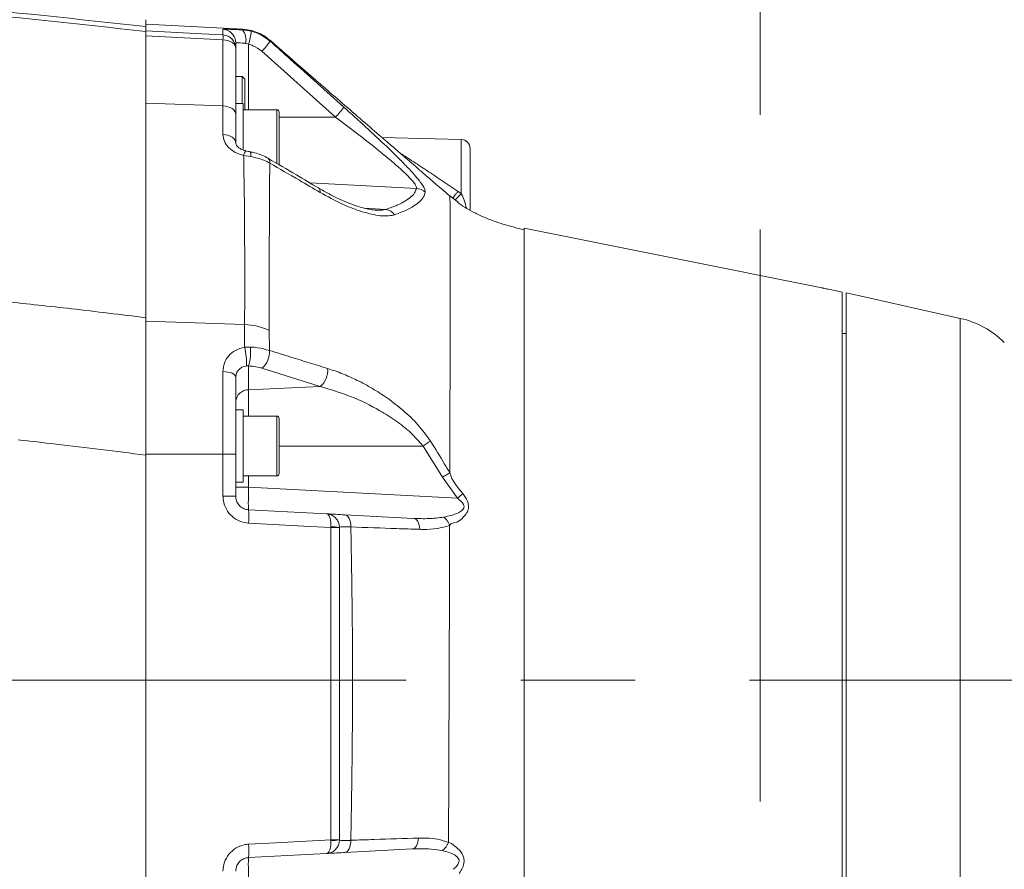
# Model space of a CAD drawing. Header units: millimetres. Extents: x 0 to 8410, y 0 to 5940.
# Tile 196 of 256: x 5443 to 5661, y 3106 to 3295. Entities that reach past the tile are written whole.
import ezdxf

# ---------------------------------------------------------------- set-up
doc = ezdxf.new("R2010")
doc.units = ezdxf.units.MM
doc.header["$LTSCALE"] = 10
doc.linetypes.add('CENTERX2', pattern=[20.32, 12.7, -2.54, 2.54, -2.54])
doc.styles.add('SLDTEXTSTYLE0', font='TXT', dxfattribs={"width": 0.605})
doc.dimstyles.new('SLDDIMSTYLE0', dxfattribs={"dimtxt": 50, "dimasz": 50, "dimexe": 0, "dimexo": 0.0625, "dimgap": 12.5, "dimtad": 1, "dimtoh": 1, "dimdec": 1, "dimrnd": 1e-09, "dimzin": 12, "dimdsep": 46, "dimtxsty": 'SLDTEXTSTYLE0', "dimsah": 1, "dimcen": 0.09, "dimadec": 0, "dimazin": 0, "dimtfac": 1, "dimtofl": 0, "dimtmove": 0, "dimatfit": 3, "dimfxl": 1, "dimfrac": 2, "dimtolj": 1, "dimtzin": 12, "dimarcsym": 0})

# ---------------------------------------------------------------- blocks, each defined once
blk = doc.blocks.new('*D30')
at = {"color": 7, "linetype": 'Continuous', "lineweight": 0}
for p, q in [((5294.64, 2973.04), (5294.64, 3462.48)), ((6525.14, 3148.04), (6525.14, 3462.48)), ((5294.64, 3447.48), (6525.14, 3447.48))]:
    blk.add_line(p, q, dxfattribs=at)
for points in [[(5294.64, 3447.48), (5344.64, 3439.98), (5344.64, 3454.98)], [(6525.14, 3447.48), (6475.14, 3454.98), (6475.14, 3439.98)]]:
    blk.add_solid(points, dxfattribs=at)
at = {"color": 7, "linetype": 'Continuous', "lineweight": 0, "insert": (5804.86, 3511.93), "char_height": 50, "attachment_point": 1, "style": 'SLDTEXTSTYLE0'}
blk.add_mtext('1230,5', dxfattribs=at)
blk = doc.blocks.new('*D32')
at = {"color": 7, "linetype": 'Continuous', "lineweight": 0}
for p, q in [((5113.69, 3150.35), (5113.69, 3562.48)), ((6610.14, 3179.54), (6610.14, 3562.48)), ((5113.69, 3547.48), (6610.14, 3547.48))]:
    blk.add_line(p, q, dxfattribs=at)
for points in [[(5113.69, 3547.48), (5163.69, 3539.98), (5163.69, 3554.98)], [(6610.14, 3547.48), (6560.14, 3554.98), (6560.14, 3539.98)]]:
    blk.add_solid(points, dxfattribs=at)
at = {"color": 7, "linetype": 'Continuous', "lineweight": 0, "insert": (5756.89, 3611.93), "char_height": 50, "attachment_point": 1, "style": 'SLDTEXTSTYLE0'}
blk.add_mtext('1496,5', dxfattribs=at)

msp = doc.modelspace()

# ---------------------------------------------------------------- linework, layer by layer
at = {"color": 7, "linetype": 'CENTERX2', "lineweight": 0}
for p, q in [((5607.04029, 2917.930962), (5607.04029, 3338.086748)), ((5731.687737, 3148.044765), (5333.445685, 3148.044765))]:
    msp.add_line(p, q, dxfattribs=at)
at = {"color": 7, "linetype": 'Continuous', "lineweight": 0}
for p, q in [((5470.64097, 3294.683621), (5470.64097, 3293.150231)), ((5492.195738, 3292.554066), (5470.64097, 3293.683693)), ((5470.64097, 3228.537962), (5470.64097, 3292.074964)), ((5492.129428, 3292.419121), (5494.063927, 3292.129681)), ((5498.2395, 3290.111229), (5498.240663, 3290.105507)), ((5490.640951, 3289.548561), (5490.640951, 3288.303539)), ((5490.640951, 3288.303539), (5490.640951, 3273.628995)), ((5492.040945, 3282.044813), (5490.640951, 3282.044813)), ((5492.640955, 3281.444714), (5492.040945, 3282.044813)), ((5492.040945, 3276.044771), (5492.040945, 3282.044813)), ((5492.640955, 3281.444714), (5492.640955, 3274.662301)), ((5487.797959, 3275.546715), (5470.64097, 3276.122257)), ((5492.240949, 3276.044771), (5490.640951, 3276.044771)), ((5492.240949, 3265.749976), (5492.240949, 3276.044771)), ((5499.740971, 3274.679706), (5492.240949, 3274.679706)), ((5490.640951, 3273.628995), (5490.640951, 3267.27967)), ((5500.240965, 3274.179742), (5500.240965, 3262.420461)), ((5540.693326, 3268.095777), (5523.069037, 3268.557236)), ((5542.640967, 3266.096398), (5542.640967, 3252.37386)), ((5538.139267, 3255.544231), (5538.138462, 3255.548164)), ((5539.986147, 3254.160092), (5538.138462, 3255.548164)), ((5521.644039, 3252.444193), (5521.769358, 3252.431795)), ((5620.760931, 3235.145614), (5554.628355, 3248.431251)), ((5625.240935, 3234.23259), (5625.240935, 3061.843917)), ((5626.140965, 3062.044785), (5626.140965, 3234.02147)), ((5651.470376, 3228.38299), (5629.140986, 3233.374164)), ((5629.140986, 3233.350799), (5629.140986, 3233.374164)), ((5470.64097, 3227.756426), (5470.64097, 3198.264525)), ((5626.140965, 3225.044772), (5625.240935, 3225.044772)), ((5490.640951, 3215.341374), (5490.640951, 3198.216126)), ((5492.240949, 3208.044812), (5490.640951, 3208.044812)), ((5492.240949, 3192.04478), (5492.240949, 3208.044812)), ((5499.740971, 3206.679747), (5492.240949, 3206.679747)), ((5500.240965, 3206.179783), (5500.240965, 3193.909809)), ((5470.64097, 3198.030874), (5470.64097, 3080.098555)), ((5490.640951, 3198.216126), (5490.640951, 3188.891694)), ((5490.640951, 3192.04478), (5492.240949, 3192.04478)), ((5492.240949, 3193.409726), (5499.740971, 3193.409726)), ((5493.483944, 3185.895726), (5510.797961, 3184.988424)), ((5514.872534, 3184.774801), (5530.107899, 3183.976338)), ((5513.640953, 3181.992457), (5513.640953, 3181.95121)), ((5513.640953, 3181.95121), (5513.640953, 3112.637922)), ((5513.640953, 3112.637922), (5513.640953, 3112.597034)), ((5529.797597, 3110.596821), (5514.84604, 3109.813258)), ((5510.797961, 3109.601185), (5493.483944, 3108.693764))]:
    msp.add_line(p, q, dxfattribs=at)
at = {"color": 8, "linetype": 'Continuous', "lineweight": 0}
for p, q in [((5487.797959, 3291.295693), (5487.797959, 3292.543814)), ((5487.797959, 3275.546715), (5487.797959, 3290.221378)), ((5493.483944, 3289.222047), (5493.483944, 3274.679706)), ((5512.76554, 3273.04475), (5496.42582, 3287.661359)), ((5487.797959, 3269.19727), (5487.797959, 3275.546715)), ((5499.740971, 3262.675688), (5499.740971, 3274.679706)), ((5512.76554, 3273.04475), (5500.240965, 3273.04475)), ((5540.693326, 3256.080076), (5540.693326, 3268.095777)), ((5493.954969, 3264.296696), (5492.38251, 3264.553353)), ((5530.761195, 3257.231876), (5507.096512, 3258.449838)), ((5540.011866, 3256.56502), (5540.693326, 3256.080076)), ((5523.964954, 3252.581641), (5519.243611, 3252.82459)), ((5492.60108, 3227.019951), (5470.64097, 3227.756426)), ((5492.572291, 3221.99373), (5492.60108, 3227.019951)), ((5651.470376, 3067.706511), (5651.470376, 3228.38299)), ((5498.078627, 3225.696728), (5498.089744, 3221.257016)), ((5492.572291, 3221.99373), (5493.874682, 3222.026155)), ((5493.483944, 3217.809484), (5493.028117, 3217.812106)), ((5493.483944, 3217.809484), (5493.483944, 3212.537572)), ((5487.797959, 3198.253438), (5487.797959, 3216.568873)), ((5509.371502, 3213.272736), (5496.434523, 3217.326567)), ((5509.371502, 3213.272736), (5493.483944, 3212.537572)), ((5493.483944, 3212.537572), (5493.483944, 3206.679747)), ((5499.740971, 3193.409726), (5499.740971, 3206.679747)), ((5487.797959, 3198.253438), (5470.64097, 3198.264525)), ((5487.797959, 3188.921973), (5487.797959, 3198.253438)), ((5532.209886, 3200.044796), (5500.240965, 3200.044796)), ((5536.557717, 3193.122074), (5532.209886, 3200.044796)), ((5493.483944, 3193.409726), (5493.483944, 3190.888927)), ((5539.869262, 3188.458011), (5536.558701, 3193.12267)), ((5493.483944, 3190.888927), (5490.640951, 3190.888927)), ((5493.483944, 3190.888927), (5539.869262, 3188.458011)), ((5511.745645, 3181.968019), (5511.749817, 3182.091639)), ((5511.745645, 3112.620399), (5511.745645, 3181.968019)), ((5511.745645, 3112.620399), (5511.749757, 3112.497971))]:
    msp.add_line(p, q, dxfattribs=at)
at = {"color": 8, "linetype": 'Continuous', "lineweight": 0, "flags": 128}
for points in [[(5470.64097, 3292.173907), (5483.110977, 3291.535542), (5487.797959, 3291.295693)], [(5487.797959, 3290.221378), (5480.640961, 3290.587709), (5470.64097, 3291.099593)], [(5490.640951, 3288.303539), (5490.587069, 3288.665816), (5490.427388, 3289.015219), (5490.167601, 3289.338872), (5489.817096, 3289.625451), (5489.388389, 3289.864585), (5488.896949, 3290.047571), (5488.360358, 3290.167973), (5487.797959, 3290.221378)], [(5490.640951, 3267.27967), (5490.587069, 3267.641947), (5490.427388, 3267.99123), (5490.167601, 3268.315003), (5489.817096, 3268.601462), (5489.388389, 3268.840596), (5488.896949, 3269.023583), (5488.360358, 3269.143865), (5487.797959, 3269.19727)], [(5490.640951, 3215.341374), (5490.587069, 3215.573237), (5490.427388, 3215.796873), (5490.167601, 3216.004059), (5489.817096, 3216.187522), (5489.388389, 3216.340468), (5488.896949, 3216.45765), (5488.360358, 3216.534659), (5487.797959, 3216.568873)], [(5511.745645, 3181.968019), (5505.761905, 3182.281777), (5493.483944, 3182.925746)], [(5516.187562, 3182.074115), (5516.158951, 3182.60555), (5516.083283, 3183.110163), (5515.963031, 3183.571264), (5515.802069, 3183.973953), (5515.605701, 3184.305117), (5515.380306, 3184.553907), (5515.133245, 3184.712216), (5514.872534, 3184.774801)], [(5531.469626, 3181.551621), (5531.418336, 3182.038471), (5531.325234, 3182.495162), (5531.192912, 3182.908699), (5531.025184, 3183.267281), (5530.82682, 3183.560536), (5530.603481, 3183.780357), (5530.361546, 3183.920309), (5530.107899, 3183.976338)], [(5529.797597, 3110.596821), (5530.057652, 3110.653326), (5530.305846, 3110.793397), (5530.535085, 3111.013338), (5530.738844, 3111.306593), (5530.911339, 3111.665055), (5531.047625, 3112.078354), (5531.143857, 3112.534926), (5531.197263, 3113.021538)], [(5493.483944, 3111.662671), (5499.467684, 3111.97643), (5511.745645, 3112.620399)], [(5514.84604, 3109.813258), (5515.108718, 3109.876082), (5515.357686, 3110.034749), (5515.584839, 3110.283897), (5515.782727, 3110.615537), (5515.944911, 3111.018822), (5516.066058, 3111.480639), (5516.142262, 3111.985728), (5516.170992, 3112.517759)]]:
    msp.add_lwpolyline(points, dxfattribs=at)
at = {"color": 7, "linetype": 'Continuous', "lineweight": 0, "flags": 128}
for points in [[(5490.640951, 3273.628995), (5490.587069, 3273.991391), (5490.427388, 3274.340675), (5490.167601, 3274.664328), (5489.817096, 3274.950907), (5489.388389, 3275.189921), (5488.896949, 3275.373027), (5488.360358, 3275.493309), (5487.797959, 3275.546715)], [(5622.240974, 3234.835431), (5623.980297, 3234.48591), (5625.240935, 3234.23259)], [(5626.140965, 3234.02147), (5627.781881, 3233.654663), (5629.140986, 3233.350799)]]:
    msp.add_lwpolyline(points, dxfattribs=at)
at = {"color": 8, "linetype": 'Continuous', "lineweight": 0}
for centre, radius, start, end in [((5487.64146, 3289.548407), 2.999493, 38.07311426, 87.00924007), ((5489.469451, 3290.243381), 3.436469, 346.19730116, 39.28160574), ((5478.940908, 3293.634594), 15.197712, 343.12151738, 354.31712413), ((5479.307371, 3290.758535), 8.507563, 356.38000697, 3.61999303), ((5487.642981, 3288.301731), 2.99797, 0.03457033, 87.03682639), ((5482.675447, 3300.845285), 19.049637, 316.20479343, 324.92805011), ((5498.179949, 3287.036064), 20.211292, 316.19133494, 324.40505503), ((5494.129335, 3264.325574), 1.761613, 135.32538334, 172.57077719), ((5492.516541, 3264.714642), 1.497917, 343.79836392, 25.75007572), ((5497.112337, 3263.085074), 1.093284, 347.6843609, 51.11446107), ((5508.351191, 3256.510898), 1.039353, 350.18011106, 52.18779247), ((5530.580403, 3254.190403), 3.046843, 45.5990103, 86.59820231), ((5552.391879, 3244.048757), 16.781204, 134.19658909, 140.99790526), ((5523.479595, 3249.757196), 2.865844, 34.16665738, 80.24937952), ((5492.138096, 3213.104505), 13.923146, 64.74384533, 88.09440262), ((5478.844895, 3218.381691), 14.194654, 357.70029279, 14.74187099), ((5482.160582, 3220.985203), 11.76026, 344.33345774, 5.07814153), ((5493.497274, 3220.877278), 4.608142, 309.59851376, 4.72687539), ((5506.44453, 3216.823803), 4.601874, 309.49709952, 5.43964968), ((5493.455105, 3209.718183), 2.819536, 89.41396313, 176.45915323), ((5490.170819, 3264.259516), 76.751635, 303.21132624, 304.68649059), ((5488.480049, 3141.896401), 56.361165, 87.80272562, 90.69341783), ((5491.775387, 3246.052783), 75.034516, 309.86319447, 311.05321838), ((5488.483885, 3119.842128), 69.08325, 88.21069639, 90.5688977), ((5479.177682, 3184.410736), 14.383126, 354.07392016, 5.92607984), ((5512.200765, 3126.422031), 55.547853, 88.51432672, 90.46944671), ((5512.204219, 3172.676834), 9.425764, 81.23244126, 92.76321506), ((5479.176801, 3110.178218), 14.383947, 354.07640775, 5.92359225), ((5512.203247, 3165.631453), 53.01303, 269.50542343, 271.55404441), ((5512.205565, 3121.898013), 9.411087, 267.22390351, 278.77304792)]:
    msp.add_arc(centre, radius, start, end, dxfattribs=at)
at = {"color": 7, "linetype": 'Continuous', "lineweight": 0}
for centre, radius, start, end in [((5487.641484, 3289.548418), 2.999467, 0.0027411, 38.07322274), ((5499.740959, 3274.179765), 0.5, 0, 90), ((5540.640959, 3266.096451), 2, 0, 88.5), ((5647.107494, 3208.864638), 20, 45, 77.4), ((5499.740959, 3206.179765), 0.5, 0, 90), ((5499.740959, 3193.909765), 0.5, 270, 0)]:
    msp.add_arc(centre, radius, start, end, dxfattribs=at)
at = {"color": 8, "linetype": 'Continuous', "lineweight": 0}
for centre, major_axis, start_param, end_param in [((5493.640959, 3190.894403), (0.156905, 4.998638), 1.5728776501, 3.1409349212), ((5493.640959, 3103.695126), (-0.156905, 4.998638), 0.0006577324, 1.5687150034)]:
    msp.add_ellipse(centre, major_axis=major_axis, ratio=0.0313448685, start_param=start_param, end_param=end_param, dxfattribs=at)
for points, knots in [([(5199.773258, 3300.517842), (5214.762694, 3301.338305), (5244.74495, 3302.979416), (5289.784459, 3303.724322), (5334.946892, 3303.219068), (5380.195142, 3301.291008), (5425.499729, 3298.08998), (5455.595043, 3294.796688), (5470.64097, 3293.150231)], [0, 0, 0, 0, 0.1659693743, 0.3319762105, 0.497945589, 0.6652842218, 0.8326613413, 1, 1, 1, 1]), ([(5470.64097, 3292.074964), (5455.722179, 3293.709813), (5425.881213, 3296.979884), (5380.960272, 3300.17406), (5335.848461, 3302.126398), (5290.573467, 3302.662349), (5245.172898, 3301.929887), (5214.950411, 3300.278052), (5199.840909, 3299.452231)], [0, 0, 0, 0, 0.1659687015, 0.3319750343, 0.4979436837, 0.6652829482, 0.8326607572, 1, 1, 1, 1]), ([(5487.797959, 3292.543814), (5487.863886, 3292.55364), (5487.995706, 3292.573288), (5489.028532, 3292.550372), (5490.452071, 3292.497122), (5491.606319, 3292.443447), (5492.129428, 3292.419121)], [0, 0, 0, 0, 0.2613683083, 0.5226006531, 0.7836409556, 1, 1, 1, 1]), ([(5492.129428, 3292.419121), (5492.147206, 3292.466867), (5492.176821, 3292.546405), (5492.189932, 3292.544043), (5492.195172, 3292.543099)], [0, 0, 0, 0, 0.600292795, 1, 1, 1, 1]), ([(5494.063927, 3292.129681), (5494.522003, 3291.996125), (5496.061087, 3291.547393), (5497.356443, 3290.579262), (5498.266263, 3289.899275)], [0, 0, 0, 0, 0.2976290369, 1, 1, 1, 1]), ([(5498.240663, 3290.105507), (5498.243155, 3290.099054), (5498.248481, 3290.085263), (5498.260087, 3289.963869), (5498.266263, 3289.899275)], [0, 0, 0, 0, 0.4678932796, 1, 1, 1, 1]), ([(5498.266263, 3289.899275), (5499.757856, 3288.568913), (5505.214874, 3283.701763), (5510.658854, 3278.81969), (5514.614804, 3275.272057)], [0, 0, 0, 0, 0.2733348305, 1, 1, 1, 1]), ([(5492.806686, 3289.423511), (5492.545218, 3289.447881), (5491.968945, 3289.501594), (5491.25683, 3289.554804), (5490.739828, 3289.577933), (5490.67391, 3289.558352), (5490.640951, 3289.548561)], [0, 0, 0, 0, 0.2169513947, 0.4781583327, 0.739079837, 1, 1, 1, 1]), ([(5493.483944, 3289.222047), (5493.311281, 3289.295405), (5493.088666, 3289.389986), (5492.858363, 3289.417367), (5492.806686, 3289.423511)], [0, 0, 0, 0, 0.7756120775, 1, 1, 1, 1]), ([(5496.42582, 3287.661359), (5495.788831, 3288.137178), (5494.881844, 3288.81468), (5493.804619, 3289.128598), (5493.483944, 3289.222047)], [0, 0, 0, 0, 0.7023138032, 1, 1, 1, 1]), ([(5514.614804, 3275.272057), (5516.254608, 3273.793427), (5519.531903, 3270.838251), (5523.546897, 3267.095957), (5526.594335, 3264.140937), (5528.607055, 3262.095896), (5530.227859, 3260.334545), (5531.365865, 3258.976052), (5532.135279, 3257.901437), (5532.667145, 3256.979357), (5532.695847, 3256.589458), (5532.712204, 3256.367251)], [0, 0, 0, 0, 0.2011411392, 0.4019986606, 0.5097245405, 0.6173226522, 0.7012253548, 0.7850053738, 0.8497005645, 0.914343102, 1, 1, 1, 1]), ([(5530.761195, 3257.231876), (5530.750755, 3257.410272), (5530.732283, 3257.725909), (5530.211603, 3258.49049), (5529.447043, 3259.393041), (5528.317126, 3260.532381), (5526.698601, 3262.018096), (5524.700604, 3263.732564), (5521.649515, 3266.227247), (5517.652887, 3269.360721), (5514.395437, 3271.816152), (5512.76554, 3273.04475)], [0, 0, 0, 0, 0.0790366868, 0.1398402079, 0.2007308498, 0.2825016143, 0.364446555, 0.4734153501, 0.5825362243, 0.7911179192, 1, 1, 1, 1]), ([(5492.38251, 3264.553353), (5491.74059, 3264.748259), (5490.456742, 3265.138072), (5488.964111, 3266.292243), (5487.979031, 3267.690242), (5487.857088, 3268.705145), (5487.797959, 3269.19727)], [0, 0, 0, 0, 0.2536953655, 0.5073939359, 0.7611359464, 1, 1, 1, 1]), ([(5492.60108, 3227.019951), (5492.60108, 3227.019951), (5492.60108, 3227.019945), (5492.662903, 3248.113229), (5492.4989, 3257.603485), (5492.389858, 3264.114585), (5492.38251, 3264.553353)], [0, 0, 0, 0, 0.0000007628, 0.4825817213, 0.9651323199, 1, 1, 1, 1]), ([(5498.180462, 3262.851879), (5497.757785, 3263.071951), (5496.493598, 3263.730165), (5494.969494, 3264.07029), (5493.954969, 3264.296696)], [0, 0, 0, 0, 0.334346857, 1, 1, 1, 1]), ([(5527.109696, 3265.080616), (5527.462463, 3264.853785), (5528.819898, 3263.980948), (5531.378757, 3262.303862), (5535.345535, 3259.685823), (5538.24377, 3257.747508), (5540.011866, 3256.56502)], [0, 0, 0, 0, 0.0884382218, 0.3403068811, 0.5975478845, 1, 1, 1, 1]), ([(5498.180462, 3262.851879), (5498.177992, 3262.529319), (5498.129764, 3256.23194), (5498.05046, 3243.904262), (5498.069233, 3231.769519), (5498.078627, 3225.696728)], [0, 0, 0, 0, 0.0262609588, 0.5126955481, 1, 1, 1, 1]), ([(5509.375317, 3256.333634), (5507.837299, 3257.234691), (5504.117395, 3259.41402), (5500.37534, 3261.580906), (5498.180462, 3262.851879)], [0, 0, 0, 0, 0.4134562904, 1, 1, 1, 1]), ([(5523.964954, 3252.581641), (5524.852169, 3252.885683), (5526.499515, 3253.450215), (5528.251802, 3254.360297), (5529.52176, 3255.27141), (5530.39947, 3256.228774), (5530.640617, 3256.897501), (5530.761195, 3257.231876)], [0, 0, 0, 0, 0.22347339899, 0.41493660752, 0.60642841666, 0.80320746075, 1, 1, 1, 1]), ([(5525.372161, 3251.23398), (5525.372151, 3251.23398), (5524.860315, 3251.233981), (5523.69455, 3251.010144), (5521.287235, 3251.350934), (5518.103856, 3252.175523), (5513.935909, 3253.829015), (5510.982984, 3255.450724), (5509.375317, 3256.333634)], [0, 0, 0, 0, 0.00000261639, 0.13480422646, 0.2697956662, 0.49805896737, 0.72672711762, 1, 1, 1, 1]), ([(5532.712204, 3256.367251), (5532.604816, 3256.018583), (5532.390046, 3255.321263), (5531.539951, 3254.307557), (5530.263232, 3253.324444), (5528.457737, 3252.329011), (5526.757778, 3251.701467), (5525.850816, 3251.36666)], [0, 0, 0, 0, 0.1913289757, 0.3826482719, 0.5790423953, 0.7754104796, 1, 1, 1, 1]), ([(5538.149549, 3194.115207), (5538.152097, 3195.086266), (5538.161677, 3198.736031), (5538.176416, 3204.825033), (5538.191844, 3212.062774), (5538.204564, 3218.90194), (5538.214771, 3225.327362), (5538.222745, 3231.288741), (5538.228026, 3236.754218), (5538.230401, 3241.732549), (5538.229564, 3246.015994), (5538.224813, 3249.389565), (5538.21605, 3251.876223), (5538.203814, 3253.526569), (5538.189459, 3254.582169), (5538.173641, 3255.222501), (5538.157548, 3255.48505), (5538.146643, 3255.517569), (5538.14174, 3255.53219)], [0, 0, 0, 0, 0.0238730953, 0.0897280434, 0.1556190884, 0.2215222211, 0.2874004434, 0.3532858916, 0.4191635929, 0.4850613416, 0.5509303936, 0.6168182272, 0.6826880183, 0.7485635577, 0.8144395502, 0.8803177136, 0.9461869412, 1, 1, 1, 1]), ([(5540.011866, 3256.56502), (5539.870804, 3256.404483), (5539.588696, 3256.083428), (5539.194099, 3255.602586), (5538.919581, 3255.255752), (5538.801476, 3255.092384), (5538.781686, 3255.065009)], [0, 0, 0, 0, 0.3123910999, 0.6247467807, 0.9371218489, 1, 1, 1, 1]), ([(5540.693326, 3256.080076), (5540.920929, 3255.592913), (5541.455708, 3254.448269), (5541.706459, 3253.425296), (5541.85049, 3252.837703)], [0, 0, 0, 0, 0.4256031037, 1, 1, 1, 1]), ([(5521.769358, 3252.431795), (5521.861614, 3252.421793), (5522.700175, 3252.330883), (5523.369377, 3252.46356), (5523.964954, 3252.581641)], [0, 0, 0, 0, 0.1100168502, 1, 1, 1, 1]), ([(5525.850816, 3251.36666), (5525.694671, 3251.300322), (5525.538518, 3251.233979), (5525.37217, 3251.23398), (5525.372161, 3251.23398)], [0, 0, 0, 0, 0.9999402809, 1, 1, 1, 1]), ([(5554.640962, 3247.989461), (5554.640962, 3247.890719), (5554.640962, 3247.594578), (5554.640962, 3246.386072), (5554.640962, 3244.415432), (5554.640962, 3241.772525), (5554.640962, 3238.519103), (5554.640962, 3234.664979), (5554.640962, 3230.238496), (5554.640962, 3225.268404), (5554.640962, 3219.787686), (5554.640962, 3213.832451), (5554.640962, 3207.44212), (5554.640962, 3200.659012), (5554.640962, 3193.527938), (5554.640962, 3186.096085), (5554.640962, 3178.412569), (5554.640962, 3170.528201), (5554.640962, 3162.495163), (5554.640962, 3154.366566), (5554.640962, 3146.196182), (5554.640962, 3138.038003), (5554.640962, 3129.945993), (5554.640962, 3121.973709), (5554.640962, 3114.173691), (5554.640962, 3106.598288), (5554.640962, 3099.320215), (5554.640962, 3092.394829), (5554.640962, 3085.822512), (5554.640962, 3081.788474), (5554.640962, 3079.771444)], [0, 0, 0, 0, 0.0182102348, 0.0546153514, 0.0910203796, 0.1274255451, 0.163830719, 0.2002357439, 0.2366410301, 0.2730460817, 0.309451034, 0.3458560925, 0.3822613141, 0.4186663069, 0.455071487, 0.4914764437, 0.5278815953, 0.5642868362, 0.6006921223, 0.6370970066, 0.6735022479, 0.7099071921, 0.7463124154, 0.7827176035, 0.8191226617, 0.8555276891, 0.8919330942, 0.9279553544, 0.9639774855, 1, 1, 1, 1]), ([(5439.59297, 3232.087657), (5444.450357, 3231.5737), (5454.809622, 3230.477592), (5465.149427, 3229.210777), (5470.64097, 3228.537962)], [0, 0, 0, 0, 0.4688929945, 1, 1, 1, 1]), ([(5487.797959, 3216.568873), (5487.861229, 3217.211043), (5487.986956, 3218.487124), (5488.984192, 3220.122782), (5490.501943, 3221.433173), (5491.864383, 3221.80206), (5492.572291, 3221.99373)], [0, 0, 0, 0, 0.2494721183, 0.4957349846, 0.7379896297, 1, 1, 1, 1]), ([(5493.874682, 3222.026155), (5494.422815, 3221.983019), (5495.938442, 3221.863746), (5497.251536, 3221.493415), (5498.089744, 3221.257016)], [0, 0, 0, 0, 0.3616542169, 1, 1, 1, 1]), ([(5498.089744, 3221.257016), (5499.676319, 3220.768298), (5503.990679, 3219.439329), (5508.300662, 3218.104196), (5511.02568, 3217.260048)], [0, 0, 0, 0, 0.3677428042, 1, 1, 1, 1]), ([(5493.028117, 3217.812106), (5492.675532, 3217.736536), (5492.00443, 3217.592699), (5491.242273, 3217.019154), (5490.73657, 3216.26527), (5490.672835, 3215.649443), (5490.640951, 3215.341374)], [0, 0, 0, 0, 0.2706828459, 0.5152104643, 0.7574829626, 1, 1, 1, 1]), ([(5496.434523, 3217.326567), (5495.847871, 3217.478769), (5494.929005, 3217.717162), (5493.867668, 3217.784968), (5493.483944, 3217.809484)], [0, 0, 0, 0, 0.6384527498, 1, 1, 1, 1]), ([(5511.02568, 3217.260048), (5512.118722, 3216.891687), (5514.304856, 3216.154947), (5517.635175, 3214.65012), (5520.979216, 3212.854166), (5524.402138, 3210.658423), (5527.815059, 3208.01087), (5531.139119, 3204.898619), (5532.95546, 3202.384988), (5533.849073, 3201.148316)], [0, 0, 0, 0, 0.13439029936, 0.26878678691, 0.40762451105, 0.54642980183, 0.69732474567, 0.85108802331, 1, 1, 1, 1]), ([(5532.209886, 3200.044796), (5531.30636, 3201.071667), (5529.459729, 3203.170389), (5526.151513, 3205.714201), (5521.726346, 3208.523618), (5516.070778, 3211.275995), (5511.623102, 3212.601639), (5509.371502, 3213.272736)], [0, 0, 0, 0, 0.14378900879, 0.29387642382, 0.44685652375, 0.71997569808, 1, 1, 1, 1]), ([(5470.64097, 3198.030874), (5464.006653, 3198.867751), (5454.566674, 3200.058544), (5445.109451, 3201.102184), (5442.298664, 3201.412365)], [0, 0, 0, 0, 0.70278937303, 1, 1, 1, 1]), ([(5533.849073, 3201.148316), (5534.909973, 3199.452814), (5536.3679, 3197.122794), (5537.768212, 3194.757814), (5538.149549, 3194.113776)], [0, 0, 0, 0, 0.7276771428, 1, 1, 1, 1]), ([(5536.557717, 3193.122074), (5536.852784, 3193.302882), (5537.442896, 3193.664487), (5537.914003, 3193.964016), (5538.149549, 3194.113776)], [0, 0, 0, 0, 0.5000170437, 1, 1, 1, 1]), ([(5538.149549, 3194.11628), (5538.149559, 3194.11624), (5538.592684, 3192.343714), (5539.823874, 3190.906472), (5541.055037, 3189.469263)], [0, 0, 0, 0, 0.000022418, 1, 1, 1, 1]), ([(5541.055037, 3189.469263), (5541.431801, 3188.921342), (5541.99006, 3188.109477), (5542.326658, 3186.874893), (5542.286214, 3185.99711), (5541.918437, 3185.049714), (5541.035479, 3184.087392), (5539.822434, 3182.927703), (5538.420366, 3182.994569), (5538.116637, 3182.387079), (5538.116617, 3182.387039)], [0, 0, 0, 0, 0.1875045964, 0.2778288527, 0.3702030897, 0.4525855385, 0.5984665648, 0.798833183, 0.9999868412, 1, 1, 1, 1]), ([(5493.483944, 3182.925746), (5492.813379, 3183.027501), (5491.47212, 3183.23103), (5489.729774, 3184.360431), (5488.453612, 3185.954971), (5487.866243, 3187.576925), (5487.815044, 3188.585436), (5487.797959, 3188.921973)], [0, 0, 0, 0, 0.2223163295, 0.4446753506, 0.6668889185, 0.8888417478, 1, 1, 1, 1]), ([(5536.771847, 3184.26387), (5537.33925, 3184.37599), (5538.472004, 3184.599825), (5539.906837, 3185.111767), (5540.876639, 3185.679248), (5541.259048, 3186.203641), (5541.325019, 3186.563625), (5541.27773, 3186.911148), (5541.149038, 3187.174974), (5540.738076, 3187.773087), (5540.286702, 3188.128924), (5539.869262, 3188.458011)], [0, 0, 0, 0, 0.2279310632, 0.455037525, 0.5968300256, 0.6653778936, 0.7074106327, 0.7368359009, 0.7972407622, 0.8124837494, 1, 1, 1, 1]), ([(5511.749817, 3182.091639), (5511.752248, 3182.227937), (5511.759338, 3182.625524), (5511.710011, 3183.298932), (5511.557509, 3184.076874), (5511.320652, 3184.624791), (5511.052857, 3184.918745), (5510.886673, 3184.983191), (5510.799272, 3184.988347), (5510.797961, 3184.988424)], [0, 0, 0, 0, 0.08807742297, 0.25692577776, 0.45134522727, 0.68935063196, 0.83969998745, 0.99759474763, 1, 1, 1, 1]), ([(5530.107899, 3183.976338), (5531.22859, 3183.932904), (5533.481275, 3183.845598), (5535.67093, 3184.124377), (5536.771251, 3184.264466)], [0, 0, 0, 0, 0.49749107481, 1, 1, 1, 1]), ([(5538.116051, 3182.39002), (5538.033458, 3182.588718), (5537.868283, 3182.986088), (5537.540068, 3183.508922), (5537.1722, 3183.95676), (5536.905297, 3184.161977), (5536.771847, 3184.264586)], [0, 0, 0, 0, 0.2500079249, 0.4999836, 0.749992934, 1, 1, 1, 1]), ([(5516.187562, 3182.074115), (5515.726601, 3182.090737), (5514.803397, 3182.124027), (5513.927067, 3182.096915), (5513.652909, 3182.040137), (5513.642375, 3181.998129), (5513.640953, 3181.992457)], [0, 0, 0, 0, 0.315330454, 0.6315381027, 0.9502461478, 1, 1, 1, 1]), ([(5516.187562, 3182.074115), (5516.290578, 3176.297578), (5516.496885, 3164.729193), (5516.582152, 3148.121506), (5516.499049, 3132.322437), (5516.332025, 3120.730776), (5516.202749, 3114.137453), (5516.170992, 3112.517759)], [0, 0, 0, 0, 0.2496695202, 0.500000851, 0.7147429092, 0.9299246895, 1, 1, 1, 1]), ([(5531.469626, 3181.551621), (5529.748495, 3181.606885), (5524.684202, 3181.769495), (5519.566187, 3181.952985), (5516.187562, 3182.074115)], [0, 0, 0, 0, 0.3398563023, 1, 1, 1, 1]), ([(5538.116617, 3182.390139), (5537.195447, 3182.137554), (5535.330912, 3181.626299), (5533.051472, 3181.519055), (5531.753774, 3181.545771), (5531.469626, 3181.551621)], [0, 0, 0, 0, 0.432675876, 0.8757769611, 1, 1, 1, 1]), ([(5537.864936, 3112.045452), (5537.874671, 3114.385725), (5537.896207, 3119.563217), (5537.928899, 3127.75034), (5537.962582, 3136.543936), (5537.995199, 3145.406278), (5538.026441, 3154.284661), (5538.056386, 3163.122879), (5538.087001, 3172.545954), (5538.106102, 3178.894122), (5538.116617, 3182.388827)], [0, 0, 0, 0, 0.1023409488, 0.226413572, 0.3505934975, 0.4748912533, 0.5992320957, 0.7235540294, 0.8478148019, 1, 1, 1, 1]), ([(5516.170992, 3112.517759), (5517.907405, 3112.58006), (5522.957939, 3112.761269), (5527.932799, 3112.918418), (5531.197263, 3113.021538)], [0, 0, 0, 0, 0.3438080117, 1, 1, 1, 1]), ([(5531.197263, 3113.021538), (5531.775744, 3113.026118), (5533.212321, 3113.037494), (5535.492945, 3112.827213), (5537.069333, 3112.307832), (5537.864966, 3112.045691)], [0, 0, 0, 0, 0.2503137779, 0.6216192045, 1, 1, 1, 1]), ([(5487.797959, 3105.666444), (5487.864098, 3106.34056), (5487.996365, 3107.688686), (5489.027952, 3109.485832), (5490.546845, 3110.844952), (5492.135743, 3111.522102), (5493.14404, 3111.627231), (5493.483944, 3111.662671)], [0, 0, 0, 0, 0.2217442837, 0.4434535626, 0.6651821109, 0.8871304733, 1, 1, 1, 1]), ([(5510.797961, 3109.601185), (5510.799272, 3109.601262), (5510.886673, 3109.606418), (5511.052807, 3109.670871), (5511.320676, 3109.964805), (5511.557452, 3110.512734), (5511.709995, 3111.290607), (5511.759323, 3111.96405), (5511.752199, 3112.361673), (5511.749757, 3112.497971)], [0, 0, 0, 0, 0.0024052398, 0.1602984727, 0.310651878, 0.5486544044, 0.743050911, 0.9119231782, 1, 1, 1, 1]), ([(5513.640953, 3112.597034), (5513.695929, 3112.564384), (5513.805688, 3112.499198), (5514.668569, 3112.470413), (5515.570205, 3112.491153), (5516.112416, 3112.515165), (5516.170992, 3112.517759)], [0, 0, 0, 0, 0.3221322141, 0.643137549, 0.9614474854, 1, 1, 1, 1]), ([(5536.464555, 3110.229299), (5535.664005, 3110.362366), (5534.052016, 3110.63031), (5531.802536, 3110.674292), (5530.377805, 3110.61924), (5529.797597, 3110.596821)], [0, 0, 0, 0, 0.3690075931, 0.7430344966, 1, 1, 1, 1]), ([(5536.464555, 3110.229299), (5536.602204, 3110.330519), (5536.877498, 3110.532958), (5537.25895, 3110.967306), (5537.60142, 3111.471958), (5537.777122, 3111.854456), (5537.864966, 3112.045691)], [0, 0, 0, 0, 0.2499991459, 0.4999918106, 0.7500147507, 1, 1, 1, 1]), ([(5537.864936, 3112.044856), (5537.864946, 3112.044856), (5538.271505, 3112.04486), (5539.297044, 3111.186397), (5540.367276, 3110.369798), (5541.066269, 3109.33049), (5541.347546, 3108.35497), (5541.28702, 3107.269658), (5540.882017, 3106.153738), (5540.441524, 3105.441496), (5540.228529, 3105.0971)], [0, 0, 0, 0, 0.0000048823, 0.1998099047, 0.3986030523, 0.5278022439, 0.6352968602, 0.743232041, 0.8758429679, 1, 1, 1, 1]), ([(5538.923962, 3106.082008), (5539.165509, 3106.297235), (5539.633044, 3106.713827), (5540.095311, 3107.353554), (5540.214539, 3107.84902), (5540.194253, 3108.208022), (5540.087637, 3108.463056), (5539.809917, 3108.847797), (5539.196309, 3109.31748), (5538.14284, 3109.788805), (5537.162022, 3110.066311), (5536.600874, 3110.197099), (5536.464257, 3110.228941)], [0, 0, 0, 0, 0.1292547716, 0.2501839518, 0.307501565, 0.3372842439, 0.4041656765, 0.426675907, 0.5497628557, 0.7431713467, 0.9374726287, 1, 1, 1, 1])]:
    msp.add_open_spline(points, degree=3, knots=knots, dxfattribs=at)
at = {"color": 7, "linetype": 'Continuous', "lineweight": 0}
for points, knots in [([(5470.64097, 3292.074964), (5470.64097, 3292.312509), (5470.64097, 3292.787658), (5470.64097, 3293.088579), (5470.64097, 3293.135807), (5470.64097, 3293.150231)], [0, 0, 0, 0, 0.4098250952, 0.8197538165, 1, 1, 1, 1]), ([(5498.223854, 3290.085718), (5497.993672, 3290.290789), (5497.363138, 3290.852536), (5496.12352, 3291.57093), (5494.518573, 3292.197631), (5493.176655, 3292.51955), (5492.376913, 3292.520962), (5492.194725, 3292.521283)], [0, 0, 0, 0, 0.14257548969, 0.39055519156, 0.64113813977, 0.91824809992, 1, 1, 1, 1]), ([(5509.512437, 3280.308053), (5508.00496, 3281.619879), (5504.248431, 3284.888856), (5500.489806, 3288.155484), (5498.2395, 3290.111229)], [0, 0, 0, 0, 0.401295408, 1, 1, 1, 1]), ([(5531.376554, 3261.358544), (5531.35296, 3261.383833), (5531.25095, 3261.493171), (5530.47004, 3262.181123), (5529.1384, 3263.334988), (5527.464829, 3264.775888), (5525.244658, 3266.683537), (5522.099954, 3269.390261), (5518.230931, 3272.732389), (5513.850902, 3276.532666), (5510.915823, 3279.086809), (5509.512437, 3280.308053)], [0, 0, 0, 0, 0.0322716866, 0.1395330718, 0.2146571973, 0.2919145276, 0.4023071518, 0.5157515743, 0.6787662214, 0.8464044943, 1, 1, 1, 1]), ([(5492.884172, 3265.576169), (5492.638354, 3265.637597), (5492.093329, 3265.773793), (5491.422519, 3266.15484), (5490.929963, 3266.591377), (5490.691296, 3266.989665), (5490.630107, 3267.179516), (5490.650183, 3267.263637), (5490.65472, 3267.28265)], [0, 0, 0, 0, 0.1554765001, 0.3447196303, 0.5330092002, 0.7268950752, 0.9382741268, 1, 1, 1, 1]), ([(5493.86741, 3265.365526), (5493.86027, 3265.366715), (5493.537669, 3265.420428), (5493.202262, 3265.493685), (5492.874278, 3265.565321)], [0, 0, 0, 0, 0.0221342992, 1, 1, 1, 1]), ([(5497.791631, 3263.925955), (5497.350419, 3264.164487), (5496.416624, 3264.669323), (5495.070913, 3265.128821), (5494.176624, 3265.285068), (5493.86145, 3265.340135)], [0, 0, 0, 0, 0.3671026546, 0.7769476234, 1, 1, 1, 1]), ([(5508.985294, 3257.326648), (5507.361238, 3258.296165), (5503.649584, 3260.511921), (5499.895248, 3262.693624), (5497.783644, 3263.92071)], [0, 0, 0, 0, 0.4375557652, 1, 1, 1, 1]), ([(5538.146628, 3255.537912), (5536.146239, 3257.265166), (5533.930959, 3259.177968), (5531.645788, 3261.120193), (5531.424118, 3261.308596)], [0, 0, 0, 0, 0.902996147, 1, 1, 1, 1]), ([(5521.765275, 3252.410814), (5521.762428, 3252.410813), (5521.50151, 3252.410653), (5520.732011, 3252.50429), (5519.44755, 3252.745147), (5517.820196, 3253.194404), (5515.90419, 3253.873651), (5513.721986, 3254.809528), (5511.391181, 3255.936847), (5509.780414, 3256.864584), (5508.988304, 3257.320807)], [0, 0, 0, 0, 0.0010991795, 0.1007286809, 0.216141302, 0.3504282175, 0.4979434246, 0.6573498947, 0.8314986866, 1, 1, 1, 1]), ([(5554.640962, 3248.065278), (5553.820984, 3248.263573), (5552.138455, 3248.670458), (5549.825005, 3249.339595), (5547.662526, 3250.068937), (5545.43598, 3250.954724), (5543.296208, 3251.979804), (5541.339792, 3253.096505), (5540.377123, 3253.787664), (5539.862377, 3254.15723)], [0, 0, 0, 0, 0.0913379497, 0.187418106, 0.2907340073, 0.4040494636, 0.5749540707, 0.7727254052, 1, 1, 1, 1]), ([(5554.640962, 3248.346135), (5554.640962, 3248.372524), (5554.640962, 3248.423491), (5554.640962, 3248.130671), (5554.640962, 3247.989461)], [0, 0, 0, 0, 0.5177570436, 1, 1, 1, 1]), ([(5620.760871, 3235.145375), (5620.755873, 3235.146457), (5620.738519, 3235.150212), (5620.880862, 3235.119126), (5621.16804, 3235.057261), (5621.58475, 3234.969431), (5621.964607, 3234.890921), (5622.186988, 3234.846271), (5622.240974, 3234.835431)], [0, 0, 0, 0, 0.0839708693, 0.2915936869, 0.5004412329, 0.7131115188, 0.9303542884, 1, 1, 1, 1]), ([(5470.64097, 3198.030874), (5470.64097, 3199.42456), (5470.64097, 3202.211974), (5470.64097, 3206.399361), (5470.64097, 3210.56363), (5470.64097, 3215.815031), (5470.64097, 3222.048057), (5470.64097, 3226.354651), (5470.64097, 3228.537962)], [0, 0, 0, 0, 0.1262354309, 0.2524747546, 0.3826339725, 0.512793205, 0.753001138, 1, 1, 1, 1]), ([(5490.640951, 3188.891694), (5490.649486, 3188.723547), (5490.675066, 3188.219602), (5490.969015, 3187.408714), (5491.607517, 3186.611979), (5492.478761, 3186.048), (5493.148746, 3185.946505), (5493.483944, 3185.895726)], [0, 0, 0, 0, 0.1109507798, 0.3325236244, 0.5545856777, 0.7771565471, 1, 1, 1, 1]), ([(5513.640953, 3181.992457), (5513.635316, 3182.12919), (5513.618873, 3182.528015), (5513.424501, 3183.209024), (5512.940922, 3184.00438), (5512.248798, 3184.57595), (5511.496179, 3184.895632), (5511.038396, 3184.975134), (5510.801517, 3184.988228), (5510.797961, 3184.988424)], [0, 0, 0, 0, 0.0880844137, 0.2569244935, 0.4513526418, 0.6893443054, 0.8397007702, 0.9975932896, 1, 1, 1, 1]), ([(5510.797961, 3184.988424), (5510.800235, 3184.988295), (5510.81711, 3184.987333), (5511.257625, 3184.964329), (5512.660911, 3184.890694), (5514.13529, 3184.813434), (5514.872534, 3184.774801)], [0, 0, 0, 0, 0.0494995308, 0.3671829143, 0.6835679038, 1, 1, 1, 1]), ([(5510.797961, 3109.601185), (5510.801517, 3109.601382), (5511.038396, 3109.614475), (5511.496153, 3109.694019), (5512.248859, 3110.013469), (5512.940914, 3110.585137), (5513.424504, 3111.380462), (5513.618872, 3112.061475), (5513.635316, 3112.4603), (5513.640953, 3112.597034)], [0, 0, 0, 0, 0.0024067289, 0.1603009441, 0.3106546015, 0.5486437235, 0.7430733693, 0.9119149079, 1, 1, 1, 1]), ([(5493.483944, 3108.693764), (5493.314012, 3108.676037), (5492.810249, 3108.623487), (5492.016055, 3108.285791), (5491.256448, 3107.606763), (5490.740185, 3106.708566), (5490.674025, 3106.034761), (5490.640951, 3105.697915)], [0, 0, 0, 0, 0.113170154, 0.3354944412, 0.5572634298, 0.7786687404, 1, 1, 1, 1]), ([(5514.84604, 3109.813258), (5514.75231, 3109.808349), (5513.885433, 3109.762944), (5512.445236, 3109.687436), (5511.062933, 3109.615001), (5510.886278, 3109.60579), (5510.797961, 3109.601185)], [0, 0, 0, 0, 0.038710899, 0.3580233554, 0.6790463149, 1, 1, 1, 1])]:
    msp.add_open_spline(points, degree=3, knots=knots, dxfattribs=at)

# ---------------------------------------------------------------- dimensions: what is measured, and where the dimension line sits
for base, p1, p2, picture, middle in [((6610.140959, 3547.476603), (5113.689346, 3150.348715), (6610.140959, 3179.544765), '*D32', (5861.915153, 3547.476603)), ((6525.140959, 3447.476603), (5294.640959, 2973.044765), (6525.140959, 3148.044765), '*D30', (5909.890959, 3447.476603))]:
    dim = msp.add_linear_dim(base=base, p1=p1, p2=p2, dimstyle='SLDDIMSTYLE0', dxfattribs=at)
    dim.commit()
    dim.dimension.update_dxf_attribs({"geometry": picture, "text_midpoint": middle, "dimtype": 160})

doc.saveas('drawing.dxf')
